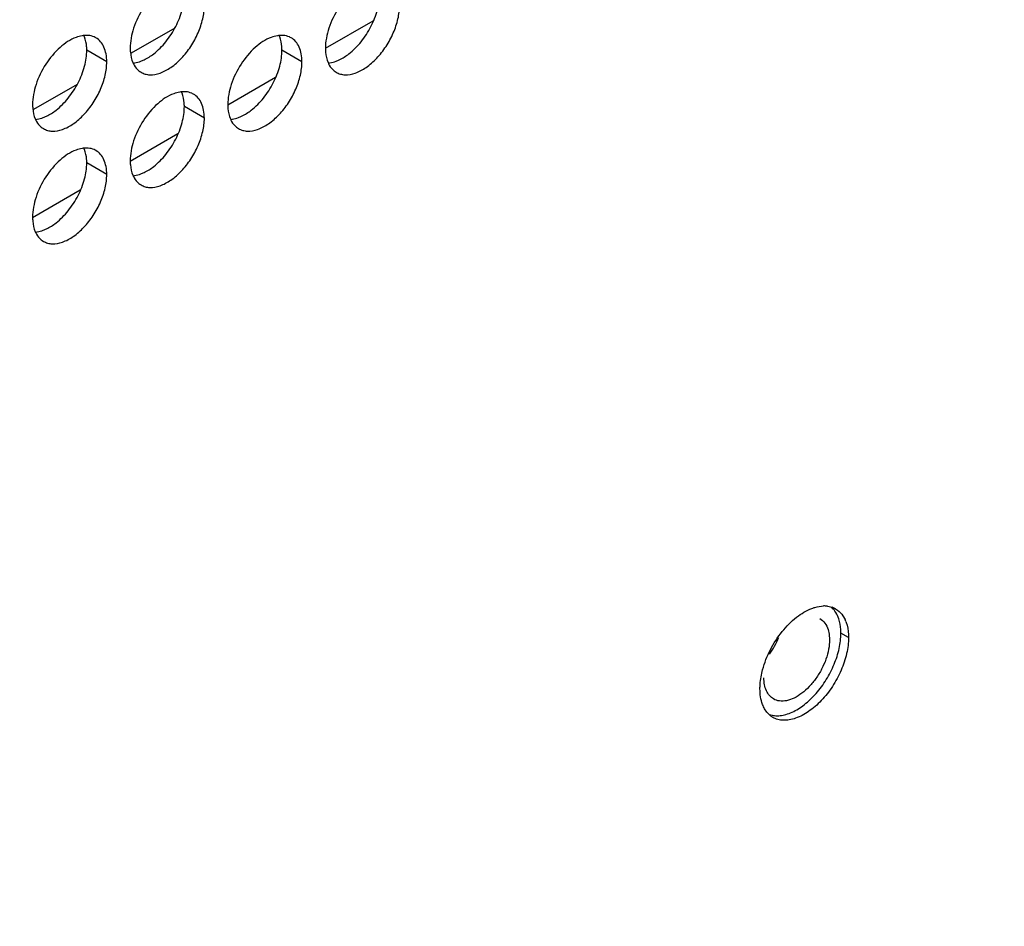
# Model space of a CAD drawing. Header units: inches. Extents: x 0 to 34, y 0 to 22.
# Tile 107 of 164: x 18.007 to 18.564, y 18.26 to 18.773. Entities that reach past the tile are written whole.
import ezdxf

# ---------------------------------------------------------------- set-up
doc = ezdxf.new("R2010")
doc.units = ezdxf.units.IN
doc.header["$LTSCALE"] = 1.87
doc.header["$MEASUREMENT"] = 0
doc.layers.get('0').update_dxf_attribs({"linetype": 'CONTINUOUS'})
doc.layers.add('02___PRT_ALL_AXES', color=7, linetype='CONTINUOUS')

msp = doc.modelspace()

# ---------------------------------------------------------------- linework, layer by layer
at = {"color": 7, "linetype": 'CONTINUOUS'}
for p, q in [((18.179948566, 18.7564125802), (18.2069228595, 18.7719871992)), ((18.0946981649, 18.7678868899), (18.0700021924, 18.7536277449)), ((18.1247446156, 18.7245385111), (18.151718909, 18.7401131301)), ((18.0394942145, 18.7360128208), (18.014798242, 18.7217536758)), ((18.0695406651, 18.692664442), (18.0965149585, 18.7082390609)), ((18.0143367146, 18.6607903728), (18.0413110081, 18.6763649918)), ((18.4642526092, 18.4276062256), (18.4648439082, 18.4250012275)), ((18.4648439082, 18.4250012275), (18.4650724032, 18.4217808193))]:
    msp.add_line(p, q, dxfattribs=at)
msp.add_arc((18.3950057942, 18.4408046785), 0.0450558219, 323.0966362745, 336.9001167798, dxfattribs=at)
at = {"color": 3, "linetype": 'CONTINUOUS'}
for points, knots in [([(19.0385551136, 18.50906132), (18.8918639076, 18.3958912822), (18.5970822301, 18.1826043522), (18.1436114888, 17.8989290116), (17.6900434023, 17.6593047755), (17.3825995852, 17.5270263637), (17.2298366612, 17.4692616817)], [0, 0, 0, 0, 0.2655162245, 0.5210143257, 0.7659443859, 1, 1, 1, 1]), ([(17.2352872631, 17.4531435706), (17.3847670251, 17.5099019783), (17.6855498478, 17.639410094), (18.129496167, 17.8730999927), (18.5734482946, 18.1489884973), (18.8622783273, 18.356110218), (19.0060531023, 18.4659392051)], [0, 0, 0, 0, 0.2343840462, 0.4794088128, 0.7347863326, 1, 1, 1, 1])]:
    msp.add_open_spline(points, degree=3, knots=knots, dxfattribs=at)
at = {"color": 7, "linetype": 'CONTINUOUS'}
for points, knots in [([(18.4702536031, 18.4336791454), (18.4698415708, 18.4349053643), (18.4688151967, 18.4371962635), (18.4672474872, 18.4391715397), (18.4663776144, 18.439989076)], [0, 0, 0, 0, 0.52006981, 1, 1, 1, 1]), ([(18.4596371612, 18.4337949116), (18.4607152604, 18.4331724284), (18.4627060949, 18.4313400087), (18.4638399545, 18.4289174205), (18.4642526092, 18.4276062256)], [0, 0, 0, 0, 0.4752445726, 1, 1, 1, 1]), ([(18.4714753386, 18.4254777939), (18.4714753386, 18.4262169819), (18.4713831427, 18.4289846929), (18.4709005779, 18.4317537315), (18.4702536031, 18.4336791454)], [0, 0, 0, 0, 0.26681699, 1, 1, 1, 1]), ([(18.431098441, 18.3794939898), (18.4320311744, 18.3791869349), (18.4340377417, 18.378786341), (18.4372086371, 18.3788453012), (18.4405452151, 18.3795352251), (18.4453008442, 18.3813354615), (18.451252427, 18.3851303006), (18.4577590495, 18.3914184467), (18.4634366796, 18.3991545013), (18.4678645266, 18.4077696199), (18.4707184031, 18.4166237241), (18.4714753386, 18.4226219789), (18.4714753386, 18.4254777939)], [0, 0, 0, 0, 0.0433774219, 0.0894698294, 0.1392216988, 0.1931344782, 0.3133458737, 0.4478109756, 0.5908618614, 0.7353376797, 0.8738481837, 1, 1, 1, 1]), ([(18.4650724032, 18.4217808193), (18.4650724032, 18.420002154), (18.4646770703, 18.4162820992), (18.4631421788, 18.4107189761), (18.4607179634, 18.4051733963), (18.4575338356, 18.3999438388), (18.4537602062, 18.3953088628), (18.4495944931, 18.3915143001), (18.445256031, 18.3887603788), (18.442185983, 18.3876497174), (18.4407043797, 18.387358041)], [0, 0, 0, 0, 0.1191219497, 0.2488727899, 0.3851754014, 0.5231407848, 0.6576933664, 0.7841532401, 0.8988685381, 1, 1, 1, 1]), ([(18.433389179, 18.3883349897), (18.4325235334, 18.3888348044), (18.4309033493, 18.3901963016), (18.4291801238, 18.3930158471), (18.4281547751, 18.3964900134), (18.427953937, 18.3990188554), (18.427953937, 18.4003490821)], [0, 0, 0, 0, 0.217772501, 0.4509547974, 0.7101910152, 1, 1, 1, 1]), ([(18.4407043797, 18.387358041), (18.4394206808, 18.3871053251), (18.4368743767, 18.3869449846), (18.434422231, 18.3877385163), (18.433389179, 18.3883349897)], [0, 0, 0, 0, 0.5230790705, 1, 1, 1, 1])]:
    msp.add_open_spline(points, degree=3, knots=knots, dxfattribs=at)
at = {"layer": '02___PRT_ALL_AXES', "color": 3, "linetype": 'CONTINUOUS'}
for p, q in [((18.0457975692, 18.7636867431), (18.0435003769, 18.7636816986)), ((18.1562054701, 18.7636929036), (18.1539082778, 18.7636878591)), ((18.1010015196, 18.7318188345), (18.0987043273, 18.73181379)), ((18.0457975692, 18.6999447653), (18.0435003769, 18.6999397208)), ((18.463922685, 18.4408224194), (18.4664799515, 18.4402114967)), ((18.4725781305, 18.4354455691), (18.4738317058, 18.4332382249)), ((18.4296436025, 18.3808593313), (18.428337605, 18.3827740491))]:
    msp.add_line(p, q, dxfattribs=at)
at = {"layer": '02___PRT_ALL_AXES', "color": 7, "linetype": 'CONTINUOUS'}
for p, q in [((18.0562863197, 18.7487659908), (18.0449726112, 18.7552983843)), ((18.1666942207, 18.7487721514), (18.1553805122, 18.7553045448)), ((18.1114902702, 18.7168980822), (18.1001765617, 18.7234304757)), ((18.0562863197, 18.6850240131), (18.0449726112, 18.6915564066)), ((18.4758293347, 18.4230710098), (18.4715217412, 18.4255581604))]:
    msp.add_line(p, q, dxfattribs=at)
for centre, start, end in [((18.0296166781, 18.7574342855), 21.0321636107, 23.3022574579), ((18.140024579, 18.7574404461), 21.0321636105, 23.3022574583), ((18.0848206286, 18.7255663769), 21.0321636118, 23.3022574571), ((18.0296166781, 18.6936923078), 21.0321636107, 23.3022574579)]:
    msp.add_arc(centre, 0.0150965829, start, end, dxfattribs=at)
at = {"layer": '02___PRT_ALL_AXES', "color": 3, "linetype": 'CONTINUOUS'}
for centre, radius, start, end in [((18.0806522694, 18.751459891), 0.0099540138, 231.4066838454, 239.960479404), ((18.1910601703, 18.7514660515), 0.0099540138, 231.4066838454, 239.9604794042), ((18.0254483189, 18.7195858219), 0.0099540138, 231.4066838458, 239.9604794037), ((18.1358562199, 18.7195919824), 0.0099540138, 231.4066838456, 239.9604794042), ((18.0806522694, 18.6877179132), 0.0099540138, 231.4066838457, 239.9604794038), ((18.0254483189, 18.6558438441), 0.0099540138, 231.4066838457, 239.9604794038), ((18.4619856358, 18.4257539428), 0.0151958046, 86.9252956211, 91.0448042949), ((18.4620252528, 18.4265936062), 0.014355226, 84.8979891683, 86.9034321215), ((18.4620677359, 18.4270673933), 0.0138795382, 82.3196501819, 84.8987374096), ((18.4624618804, 18.4287875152), 0.0121100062, 64.4168070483, 70.6220809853), ((18.4625541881, 18.4289874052), 0.0118898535, 59.9784337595, 64.4020658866), ((18.4577774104, 18.4257391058), 0.0177194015, 21.0140833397, 25.0377402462), ((18.4396623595, 18.3889517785), 0.0128787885, 218.9288386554, 227.8659350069), ((18.4391480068, 18.3884058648), 0.0121288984, 227.9377210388, 231.4007188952), ((18.4389972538, 18.3882189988), 0.0118888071, 231.406683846, 239.9604794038), ((13.9889202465, 25.0114210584), 8.2365017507, 303.4882361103, 305.2281388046)]:
    msp.add_arc(centre, radius, start, end, dxfattribs=at)
for points, knots in [([(18.0941554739, 18.7944851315), (18.0908109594, 18.7932348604), (18.0842498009, 18.7887880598), (18.0765490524, 18.7794801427), (18.0711353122, 18.7683676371), (18.0695352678, 18.7602630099), (18.0695352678, 18.7564157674)], [0, 0, 0, 0, 0.225654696, 0.4879150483, 0.7568598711, 1, 1, 1, 1]), ([(18.2045633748, 18.794491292), (18.2012188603, 18.7932410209), (18.1946577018, 18.7887942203), (18.1869569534, 18.7794863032), (18.1815432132, 18.7683737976), (18.1799431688, 18.7602691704), (18.1799431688, 18.7564219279)], [0, 0, 0, 0, 0.225654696, 0.4879150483, 0.7568598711, 1, 1, 1, 1]), ([(18.0756693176, 18.7428428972), (18.0764006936, 18.7424202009), (18.0780120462, 18.7417480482), (18.0816862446, 18.7412036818), (18.0868752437, 18.7422144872), (18.0929878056, 18.7455649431), (18.0988645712, 18.7507603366), (18.1040470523, 18.7573968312), (18.1081324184, 18.7649396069), (18.1107791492, 18.7727708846), (18.1114902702, 18.7781043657), (18.1114902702, 18.78064006)], [0, 0, 0, 0, 0.042880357, 0.0875179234, 0.1869053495, 0.3042103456, 0.4379333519, 0.5823534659, 0.7295588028, 0.871283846, 1, 1, 1, 1]), ([(18.1860772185, 18.7428490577), (18.1868085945, 18.7424263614), (18.1884199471, 18.7417542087), (18.1920941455, 18.7412098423), (18.1972831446, 18.7422206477), (18.2033957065, 18.7455711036), (18.2092724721, 18.7507664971), (18.2144549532, 18.7574029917), (18.2185403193, 18.7649457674), (18.2211870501, 18.7727770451), (18.2218981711, 18.7781105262), (18.2218981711, 18.7806462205)], [0, 0, 0, 0, 0.042880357, 0.0875179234, 0.1869053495, 0.3042103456, 0.4379333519, 0.5823534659, 0.7295588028, 0.871283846, 1, 1, 1, 1]), ([(18.0389515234, 18.7626110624), (18.0356070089, 18.7613607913), (18.0290458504, 18.7569139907), (18.021345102, 18.7476060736), (18.0159313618, 18.736493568), (18.0143313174, 18.7283889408), (18.0143313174, 18.7245416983)], [0, 0, 0, 0, 0.225654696, 0.4879150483, 0.7568598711, 1, 1, 1, 1]), ([(18.0435003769, 18.7636816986), (18.0431299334, 18.7636491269), (18.0415808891, 18.763452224), (18.0400648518, 18.763027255), (18.0389515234, 18.7626110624)], [0, 0, 0, 0, 0.238311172, 1, 1, 1, 1]), ([(18.05015227, 18.7623388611), (18.0498276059, 18.7625264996), (18.0484634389, 18.7632158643), (18.046944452, 18.7635842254), (18.0457975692, 18.7636867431)], [0, 0, 0, 0, 0.2456605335, 1, 1, 1, 1]), ([(18.0562863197, 18.7487659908), (18.0562863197, 18.7502661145), (18.0560560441, 18.753121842), (18.054904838, 18.7570480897), (18.0529575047, 18.7602348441), (18.0511294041, 18.7617741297), (18.05015227, 18.7623388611)], [0, 0, 0, 0, 0.2893684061, 0.5490930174, 0.782299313, 1, 1, 1, 1]), ([(18.1493594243, 18.7626172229), (18.1460149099, 18.7613669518), (18.1394537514, 18.7569201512), (18.1317530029, 18.7476122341), (18.1263392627, 18.7364997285), (18.1247392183, 18.7283951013), (18.1247392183, 18.7245478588)], [0, 0, 0, 0, 0.225654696, 0.4879150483, 0.7568598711, 1, 1, 1, 1]), ([(18.1539082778, 18.7636878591), (18.1535378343, 18.7636552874), (18.15198879, 18.7634583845), (18.1504727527, 18.7630334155), (18.1493594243, 18.7626172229)], [0, 0, 0, 0, 0.238311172, 1, 1, 1, 1]), ([(18.1605601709, 18.7623450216), (18.1602355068, 18.7625326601), (18.1588713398, 18.7632220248), (18.157352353, 18.7635903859), (18.1562054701, 18.7636929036)], [0, 0, 0, 0, 0.2456605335, 1, 1, 1, 1]), ([(18.1666942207, 18.7487721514), (18.1666942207, 18.750272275), (18.166463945, 18.7531280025), (18.1653127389, 18.7570542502), (18.1633654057, 18.7602410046), (18.161537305, 18.7617802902), (18.1605601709, 18.7623450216)], [0, 0, 0, 0, 0.2893684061, 0.5490930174, 0.782299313, 1, 1, 1, 1]), ([(18.0695352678, 18.7564157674), (18.0695352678, 18.7556712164), (18.069647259, 18.7529182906), (18.0702293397, 18.7501568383), (18.0710260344, 18.7483079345)], [0, 0, 0, 0, 0.269980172, 1, 1, 1, 1]), ([(18.1799431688, 18.7564219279), (18.1799431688, 18.7556773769), (18.1800551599, 18.7529244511), (18.1806372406, 18.7501629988), (18.1814339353, 18.748314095)], [0, 0, 0, 0, 0.269980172, 1, 1, 1, 1]), ([(18.0204653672, 18.710968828), (18.0211967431, 18.7105461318), (18.0228080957, 18.709873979), (18.0264822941, 18.7093296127), (18.0316712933, 18.7103404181), (18.0377838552, 18.713690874), (18.0436606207, 18.7188862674), (18.0488431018, 18.725522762), (18.052928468, 18.7330655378), (18.0555751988, 18.7408968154), (18.0562863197, 18.7462302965), (18.0562863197, 18.7487659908)], [0, 0, 0, 0, 0.042880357, 0.0875179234, 0.1869053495, 0.3042103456, 0.4379333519, 0.5823534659, 0.7295588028, 0.871283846, 1, 1, 1, 1]), ([(18.0710260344, 18.7483079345), (18.071227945, 18.7478393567), (18.0720794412, 18.7461100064), (18.0733347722, 18.7445643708), (18.0744430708, 18.743679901)], [0, 0, 0, 0, 0.26461534, 1, 1, 1, 1]), ([(18.1308732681, 18.7109749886), (18.1316046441, 18.7105522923), (18.1332159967, 18.7098801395), (18.136890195, 18.7093357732), (18.1420791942, 18.7103465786), (18.1481917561, 18.7136970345), (18.1540685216, 18.7188924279), (18.1592510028, 18.7255289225), (18.1633363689, 18.7330716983), (18.1659830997, 18.740902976), (18.1666942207, 18.746236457), (18.1666942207, 18.7487721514)], [0, 0, 0, 0, 0.042880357, 0.0875179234, 0.1869053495, 0.3042103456, 0.4379333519, 0.5823534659, 0.7295588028, 0.871283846, 1, 1, 1, 1]), ([(18.1814339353, 18.748314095), (18.181635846, 18.7478455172), (18.1824873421, 18.7461161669), (18.1837426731, 18.7445705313), (18.1848509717, 18.7436860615)], [0, 0, 0, 0, 0.26461534, 1, 1, 1, 1]), ([(18.0941554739, 18.7307431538), (18.0908109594, 18.7294928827), (18.0842498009, 18.7250460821), (18.0765490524, 18.7157381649), (18.0711353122, 18.7046256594), (18.0695352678, 18.6965210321), (18.0695352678, 18.6926737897)], [0, 0, 0, 0, 0.225654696, 0.4879150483, 0.7568598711, 1, 1, 1, 1]), ([(18.0987043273, 18.73181379), (18.0983338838, 18.7317812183), (18.0967848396, 18.7315843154), (18.0952688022, 18.7311593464), (18.0941554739, 18.7307431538)], [0, 0, 0, 0, 0.238311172, 1, 1, 1, 1]), ([(18.1053562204, 18.7304709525), (18.1050315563, 18.730658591), (18.1036673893, 18.7313479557), (18.1021484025, 18.7317163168), (18.1010015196, 18.7318188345)], [0, 0, 0, 0, 0.2456605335, 1, 1, 1, 1]), ([(18.1114902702, 18.7168980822), (18.1114902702, 18.7183982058), (18.1112599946, 18.7212539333), (18.1101087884, 18.7251801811), (18.1081614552, 18.7283669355), (18.1063333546, 18.7299062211), (18.1053562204, 18.7304709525)], [0, 0, 0, 0, 0.2893684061, 0.5490930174, 0.782299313, 1, 1, 1, 1]), ([(18.0143313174, 18.7245416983), (18.0143313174, 18.7237971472), (18.0144433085, 18.7210442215), (18.0150253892, 18.7182827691), (18.0158220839, 18.7164338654)], [0, 0, 0, 0, 0.269980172, 1, 1, 1, 1]), ([(18.1247392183, 18.7245478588), (18.1247392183, 18.7238033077), (18.1248512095, 18.721050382), (18.1254332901, 18.7182889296), (18.1262299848, 18.7164400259)], [0, 0, 0, 0, 0.269980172, 1, 1, 1, 1]), ([(18.0158220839, 18.7164338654), (18.0160239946, 18.7159652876), (18.0168754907, 18.7142359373), (18.0181308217, 18.7126903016), (18.0192391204, 18.7118058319)], [0, 0, 0, 0, 0.26461534, 1, 1, 1, 1]), ([(18.0756693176, 18.6791009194), (18.0764006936, 18.6786782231), (18.0780120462, 18.6780060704), (18.0816862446, 18.6774617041), (18.0868752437, 18.6784725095), (18.0929878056, 18.6818229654), (18.0988645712, 18.6870183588), (18.1040470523, 18.6936548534), (18.1081324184, 18.7011976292), (18.1107791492, 18.7090289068), (18.1114902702, 18.7143623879), (18.1114902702, 18.7168980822)], [0, 0, 0, 0, 0.042880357, 0.0875179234, 0.1869053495, 0.3042103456, 0.4379333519, 0.5823534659, 0.7295588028, 0.871283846, 1, 1, 1, 1]), ([(18.1262299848, 18.7164400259), (18.1264318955, 18.7159714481), (18.1272833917, 18.7142420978), (18.1285387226, 18.7126964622), (18.1296470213, 18.7118119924)], [0, 0, 0, 0, 0.26461534, 1, 1, 1, 1]), ([(18.0435003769, 18.6999397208), (18.0431299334, 18.6999071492), (18.0415808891, 18.6997102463), (18.0400648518, 18.6992852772), (18.0389515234, 18.6988690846)], [0, 0, 0, 0, 0.238311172, 1, 1, 1, 1]), ([(18.05015227, 18.6985968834), (18.0498276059, 18.6987845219), (18.0484634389, 18.6994738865), (18.046944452, 18.6998422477), (18.0457975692, 18.6999447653)], [0, 0, 0, 0, 0.2456605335, 1, 1, 1, 1]), ([(18.0389515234, 18.6988690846), (18.0356070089, 18.6976188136), (18.0290458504, 18.6931720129), (18.021345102, 18.6838640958), (18.0159313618, 18.6727515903), (18.0143313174, 18.664646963), (18.0143313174, 18.6607997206)], [0, 0, 0, 0, 0.225654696, 0.4879150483, 0.7568598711, 1, 1, 1, 1]), ([(18.0562863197, 18.6850240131), (18.0562863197, 18.6865241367), (18.0560560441, 18.6893798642), (18.054904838, 18.693306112), (18.0529575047, 18.6964928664), (18.0511294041, 18.698032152), (18.05015227, 18.6985968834)], [0, 0, 0, 0, 0.2893684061, 0.5490930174, 0.782299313, 1, 1, 1, 1]), ([(18.0695352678, 18.6926737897), (18.0695352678, 18.6919292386), (18.069647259, 18.6891763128), (18.0702293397, 18.6864148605), (18.0710260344, 18.6845659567)], [0, 0, 0, 0, 0.269980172, 1, 1, 1, 1]), ([(18.0204653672, 18.6472268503), (18.0211967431, 18.646804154), (18.0228080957, 18.6461320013), (18.0264822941, 18.6455876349), (18.0316712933, 18.6465984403), (18.0377838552, 18.6499488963), (18.0436606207, 18.6551442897), (18.0488431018, 18.6617807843), (18.052928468, 18.66932356), (18.0555751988, 18.6771548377), (18.0562863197, 18.6824883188), (18.0562863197, 18.6850240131)], [0, 0, 0, 0, 0.042880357, 0.0875179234, 0.1869053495, 0.3042103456, 0.4379333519, 0.5823534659, 0.7295588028, 0.871283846, 1, 1, 1, 1]), ([(18.0710260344, 18.6845659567), (18.071227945, 18.684097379), (18.0720794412, 18.6823680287), (18.0733347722, 18.680822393), (18.0744430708, 18.6799379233)], [0, 0, 0, 0, 0.26461534, 1, 1, 1, 1]), ([(18.0143313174, 18.6607997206), (18.0143313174, 18.6600551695), (18.0144433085, 18.6573022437), (18.0150253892, 18.6545407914), (18.0158220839, 18.6526918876)], [0, 0, 0, 0, 0.269980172, 1, 1, 1, 1]), ([(18.0158220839, 18.6526918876), (18.0160239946, 18.6522233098), (18.0168754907, 18.6504939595), (18.0181308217, 18.6489483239), (18.0192391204, 18.6480638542)], [0, 0, 0, 0, 0.26461534, 1, 1, 1, 1]), ([(18.4272304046, 18.4049052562), (18.4282623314, 18.408779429), (18.4312658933, 18.4163786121), (18.4377794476, 18.4264879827), (18.4457319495, 18.4346102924), (18.4519878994, 18.4384344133), (18.455125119, 18.4396071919)], [0, 0, 0, 0, 0.2620412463, 0.5294606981, 0.7810950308, 1, 1, 1, 1]), ([(18.455125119, 18.4396071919), (18.4556834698, 18.4398159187), (18.4578125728, 18.4405265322), (18.4600596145, 18.4409179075), (18.4617085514, 18.440947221)], [0, 0, 0, 0, 0.2654847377, 1, 1, 1, 1]), ([(18.4685029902, 18.439282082), (18.4689012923, 18.4390518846), (18.4704701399, 18.4380204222), (18.471779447, 18.4366132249), (18.4725781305, 18.4354455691)], [0, 0, 0, 0, 0.2453908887, 1, 1, 1, 1]), ([(18.4743183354, 18.4320932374), (18.4745739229, 18.431428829), (18.4755068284, 18.4285100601), (18.4758293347, 18.4254183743), (18.4758293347, 18.4230710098)], [0, 0, 0, 0, 0.232696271, 1, 1, 1, 1]), ([(18.4758293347, 18.4230710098), (18.4758293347, 18.4200424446), (18.4749800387, 18.4136722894), (18.4718186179, 18.4043187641), (18.4669400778, 18.3953100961), (18.4607469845, 18.3873828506), (18.4537387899, 18.3811802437), (18.4473971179, 18.3777130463), (18.4424357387, 18.3763992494), (18.4390222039, 18.3761480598), (18.4358438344, 18.3766195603), (18.4339192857, 18.3774222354), (18.4330457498, 18.3779270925)], [0, 0, 0, 0, 0.128660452, 0.2703241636, 0.4174657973, 0.5618234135, 0.6954885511, 0.8127427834, 0.8646897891, 0.91251995, 0.9571381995, 1, 1, 1, 1]), ([(18.4257194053, 18.3941381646), (18.4257194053, 18.3949950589), (18.4258621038, 18.3986247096), (18.4265166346, 18.4022255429), (18.4272304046, 18.4049052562)], [0, 0, 0, 0, 0.2360564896, 1, 1, 1, 1]), ([(18.428337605, 18.3827740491), (18.4278957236, 18.383545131), (18.4262430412, 18.3871096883), (18.4257194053, 18.3911136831), (18.4257194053, 18.3941381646)], [0, 0, 0, 0, 0.2271085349, 1, 1, 1, 1])]:
    msp.add_open_spline(points, degree=3, knots=knots, dxfattribs=at)
at = {"layer": '02___PRT_ALL_AXES', "color": 7, "linetype": 'CONTINUOUS'}
for points, knots in [([(18.0828417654, 18.7533095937), (18.0853823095, 18.7552936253), (18.0900853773, 18.7600908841), (18.0955329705, 18.7685557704), (18.0991657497, 18.777740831), (18.1001765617, 18.7841380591), (18.1001765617, 18.7871724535)], [0, 0, 0, 0, 0.247192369, 0.509891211, 0.767306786, 1, 1, 1, 1]), ([(18.1932496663, 18.7533157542), (18.1957902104, 18.7552997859), (18.2004932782, 18.7600970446), (18.2059408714, 18.7685619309), (18.2095736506, 18.7777469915), (18.2105844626, 18.7841442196), (18.2105844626, 18.787178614)], [0, 0, 0, 0, 0.247192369, 0.509891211, 0.767306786, 1, 1, 1, 1]), ([(18.0449726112, 18.7552983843), (18.0449726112, 18.7559849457), (18.044876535, 18.7585420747), (18.0443803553, 18.7611032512), (18.0437075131, 18.7628523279)], [0, 0, 0, 0, 0.2681261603, 1, 1, 1, 1]), ([(18.1553805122, 18.7553045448), (18.1553805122, 18.7559911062), (18.1552844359, 18.7585482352), (18.1547882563, 18.7611094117), (18.154115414, 18.7628584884)], [0, 0, 0, 0, 0.2681261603, 1, 1, 1, 1]), ([(18.0276378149, 18.7214355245), (18.030178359, 18.7234195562), (18.0348814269, 18.728216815), (18.0403290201, 18.7366817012), (18.0439617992, 18.7458667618), (18.0449726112, 18.75226399), (18.0449726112, 18.7552983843)], [0, 0, 0, 0, 0.247192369, 0.509891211, 0.767306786, 1, 1, 1, 1]), ([(18.1380457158, 18.721441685), (18.1405862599, 18.7234257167), (18.1452893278, 18.7282229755), (18.150736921, 18.7366878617), (18.1543697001, 18.7458729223), (18.1553805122, 18.7522701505), (18.1553805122, 18.7553045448)], [0, 0, 0, 0, 0.247192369, 0.509891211, 0.767306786, 1, 1, 1, 1]), ([(18.0755563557, 18.7491030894), (18.076172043, 18.7493332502), (18.078757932, 18.7504416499), (18.0811447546, 18.7519843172), (18.0828417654, 18.7533095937)], [0, 0, 0, 0, 0.2338746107, 1, 1, 1, 1]), ([(18.1859642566, 18.7491092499), (18.186579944, 18.7493394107), (18.189165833, 18.7504478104), (18.1915526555, 18.7519904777), (18.1932496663, 18.7533157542)], [0, 0, 0, 0, 0.2338746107, 1, 1, 1, 1]), ([(18.0710075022, 18.7480324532), (18.0713779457, 18.7480650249), (18.07292699, 18.7482619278), (18.0744430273, 18.7486868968), (18.0755563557, 18.7491030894)], [0, 0, 0, 0, 0.238311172, 1, 1, 1, 1]), ([(18.1814154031, 18.7480386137), (18.1817858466, 18.7480711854), (18.1833348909, 18.7482680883), (18.1848509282, 18.7486930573), (18.1859642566, 18.7491092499)], [0, 0, 0, 0, 0.238311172, 1, 1, 1, 1]), ([(18.1001765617, 18.7234304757), (18.1001765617, 18.7241170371), (18.1000804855, 18.7266741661), (18.0995843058, 18.7292353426), (18.0989114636, 18.7309844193)], [0, 0, 0, 0, 0.2681261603, 1, 1, 1, 1]), ([(18.0828417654, 18.6895676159), (18.0853823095, 18.6915516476), (18.0900853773, 18.6963489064), (18.0955329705, 18.7048137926), (18.0991657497, 18.7139988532), (18.1001765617, 18.7203960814), (18.1001765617, 18.7234304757)], [0, 0, 0, 0, 0.247192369, 0.509891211, 0.767306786, 1, 1, 1, 1]), ([(18.0158035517, 18.7161583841), (18.0161739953, 18.7161909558), (18.0177230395, 18.7163878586), (18.0192390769, 18.7168128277), (18.0203524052, 18.7172290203)], [0, 0, 0, 0, 0.238311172, 1, 1, 1, 1]), ([(18.0203524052, 18.7172290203), (18.0209680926, 18.7174591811), (18.0235539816, 18.7185675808), (18.0259408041, 18.7201102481), (18.0276378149, 18.7214355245)], [0, 0, 0, 0, 0.2338746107, 1, 1, 1, 1]), ([(18.1262114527, 18.7161645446), (18.1265818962, 18.7161971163), (18.1281309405, 18.7163940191), (18.1296469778, 18.7168189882), (18.1307603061, 18.7172351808)], [0, 0, 0, 0, 0.238311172, 1, 1, 1, 1]), ([(18.1307603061, 18.7172351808), (18.1313759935, 18.7174653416), (18.1339618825, 18.7185737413), (18.136348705, 18.7201164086), (18.1380457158, 18.721441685)], [0, 0, 0, 0, 0.2338746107, 1, 1, 1, 1]), ([(18.0449726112, 18.6915564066), (18.0449726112, 18.6922429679), (18.044876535, 18.6948000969), (18.0443803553, 18.6973612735), (18.0437075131, 18.6991103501)], [0, 0, 0, 0, 0.2681261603, 1, 1, 1, 1]), ([(18.0276378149, 18.6576935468), (18.030178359, 18.6596775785), (18.0348814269, 18.6644748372), (18.0403290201, 18.6729397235), (18.0439617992, 18.6821247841), (18.0449726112, 18.6885220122), (18.0449726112, 18.6915564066)], [0, 0, 0, 0, 0.247192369, 0.509891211, 0.767306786, 1, 1, 1, 1]), ([(18.0755563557, 18.6853611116), (18.076172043, 18.6855912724), (18.078757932, 18.6866996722), (18.0811447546, 18.6882423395), (18.0828417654, 18.6895676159)], [0, 0, 0, 0, 0.2338746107, 1, 1, 1, 1]), ([(18.0710075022, 18.6842904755), (18.0713779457, 18.6843230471), (18.07292699, 18.68451995), (18.0744430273, 18.684944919), (18.0755563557, 18.6853611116)], [0, 0, 0, 0, 0.238311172, 1, 1, 1, 1]), ([(18.0203524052, 18.6534870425), (18.0209680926, 18.6537172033), (18.0235539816, 18.6548256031), (18.0259408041, 18.6563682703), (18.0276378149, 18.6576935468)], [0, 0, 0, 0, 0.2338746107, 1, 1, 1, 1]), ([(18.0158035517, 18.6524164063), (18.0161739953, 18.652448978), (18.0177230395, 18.6526458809), (18.0192390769, 18.6530708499), (18.0203524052, 18.6534870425)], [0, 0, 0, 0, 0.238311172, 1, 1, 1, 1])]:
    msp.add_open_spline(points, degree=3, knots=knots, dxfattribs=at)

doc.saveas('drawing.dxf')
